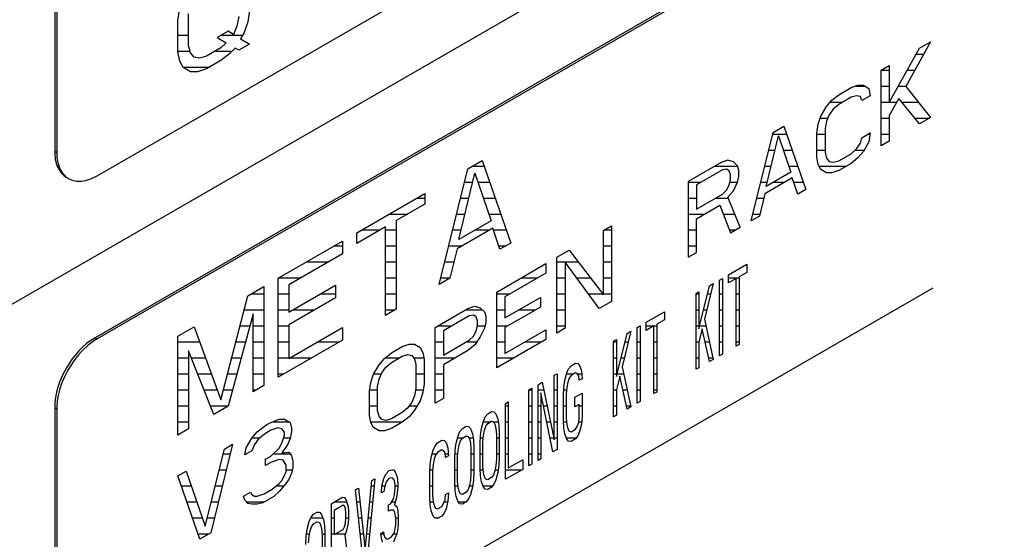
# Model space of a CAD drawing. Header units: millimetres. Extents: x 0 to 5600, y -1552 to 3960.
# Tile 181 of 199: x 4809 to 4843, y 2679 to 2697. Entities that reach past the tile are written whole.
import ezdxf

# ---------------------------------------------------------------- set-up
doc = ezdxf.new("R2010")
doc.units = ezdxf.units.MM
doc.header["$LTSCALE"] = 308
doc.layers.get('0').update_dxf_attribs({"linetype": 'CONTINUOUS'})

msp = doc.modelspace()

# ---------------------------------------------------------------- linework, layer by layer
at = {"color": 7, "linetype": 'Continuous'}
for p, q in [((4810.225, 2728.764), (4810.225, 2692.838)), ((4810.296, 2728.723), (4810.296, 2692.797)), ((4811.71, 2691.98), (4859.016, 2719.292)), ((4574.879, 2552.471), (4859.488, 2716.789)), ((4859.974, 2714.211), (4811.639, 2686.306)), ((4859.987, 2714.138), (4811.71, 2686.265)), ((4814.538, 2697.433), (4814.601, 2697.838)), ((4814.914, 2696.543), (4814.914, 2697.65)), ((4817.043, 2697.772), (4816.98, 2697.366)), ((4814.538, 2696.326), (4814.538, 2697.433)), ((4816.667, 2697.555), (4816.604, 2697.223)), ((4816.98, 2697.366), (4816.855, 2696.999)), ((4816.291, 2697.042), (4815.916, 2696.826)), ((4816.479, 2696.929), (4816.291, 2697.042)), ((4816.604, 2697.223), (4816.479, 2696.929)), ((4816.855, 2696.999), (4816.73, 2696.779)), ((4815.916, 2696.826), (4816.229, 2696.637)), ((4816.229, 2696.637), (4816.041, 2696.455)), ((4816.73, 2696.779), (4817.043, 2696.59)), ((4840.871, 2696.671), (4840.009, 2695.101)), ((4840.488, 2696.45), (4840.871, 2696.671)), ((4814.601, 2695.993), (4814.538, 2696.326)), ((4814.977, 2696.283), (4814.914, 2696.543)), ((4815.102, 2696.134), (4814.977, 2696.283)), ((4816.041, 2696.455), (4815.54, 2696.166)), ((4816.354, 2696.266), (4816.041, 2696.012)), ((4816.542, 2696.449), (4816.354, 2696.266)), ((4816.667, 2696.373), (4816.542, 2696.449)), ((4817.043, 2696.59), (4816.667, 2696.373)), ((4839.434, 2694.543), (4840.488, 2696.45)), ((4814.726, 2695.77), (4814.601, 2695.993)), ((4815.29, 2696.095), (4815.102, 2696.134)), ((4815.54, 2696.166), (4815.29, 2696.095)), ((4816.041, 2696.012), (4815.54, 2695.723)), ((4814.977, 2695.619), (4814.726, 2695.77)), ((4815.227, 2695.616), (4814.977, 2695.619)), ((4815.54, 2695.723), (4815.227, 2695.616)), ((4839.147, 2695.676), (4839.434, 2695.842)), ((4839.147, 2693.022), (4839.147, 2695.676)), ((4839.434, 2695.842), (4839.434, 2694.543)), ((4837.663, 2694.819), (4838.094, 2695.068)), ((4838.094, 2695.068), (4838.333, 2695.149)), ((4838.333, 2695.149), (4838.525, 2695.147)), ((4838.525, 2695.147), (4838.716, 2695.032)), ((4838.716, 2695.032), (4838.764, 2694.777)), ((4840.009, 2695.101), (4840.871, 2694.017)), ((4837.232, 2694.401), (4837.424, 2694.624)), ((4837.424, 2694.624), (4837.663, 2694.819)), ((4838.094, 2694.729), (4837.663, 2694.48)), ((4838.285, 2694.783), (4838.094, 2694.729)), ((4838.429, 2694.753), (4838.285, 2694.783)), ((4838.477, 2694.611), (4838.429, 2694.753)), ((4838.764, 2694.777), (4838.477, 2694.611)), ((4839.769, 2694.68), (4839.434, 2694.091)), ((4840.488, 2693.796), (4839.769, 2694.68)), ((4837.041, 2694.064), (4837.232, 2694.401)), ((4837.471, 2694.313), (4837.328, 2694.117)), ((4837.663, 2694.48), (4837.471, 2694.313)), ((4836.945, 2693.783), (4837.041, 2694.064)), ((4837.232, 2693.893), (4837.184, 2693.639)), ((4837.328, 2694.117), (4837.232, 2693.893)), ((4839.434, 2694.091), (4839.434, 2693.188)), ((4840.871, 2694.017), (4840.488, 2693.796)), ((4835.365, 2693.492), (4835.748, 2693.713)), ((4835.748, 2693.713), (4836.514, 2691.502)), ((4836.897, 2693.473), (4836.945, 2693.783)), ((4837.184, 2693.639), (4837.184, 2692.792)), ((4834.599, 2690.396), (4835.365, 2693.492)), ((4835.125, 2691.604), (4835.556, 2693.377)), ((4835.556, 2693.377), (4835.987, 2692.101)), ((4836.897, 2692.626), (4836.897, 2693.473)), ((4838.429, 2693.116), (4838.477, 2693.313)), ((4838.477, 2693.313), (4838.764, 2693.478)), ((4838.716, 2693.169), (4838.525, 2692.832)), ((4838.764, 2693.478), (4838.716, 2693.169)), ((4839.434, 2693.188), (4839.147, 2693.022)), ((4810.225, 2692.838), (4810.296, 2692.797)), ((4838.094, 2692.753), (4838.285, 2692.92)), ((4838.285, 2692.92), (4838.429, 2693.116)), ((4838.525, 2692.832), (4838.333, 2692.609)), ((4824.681, 2692.223), (4825.182, 2692.512)), ((4825.182, 2692.512), (4826.184, 2689.62)), ((4833.785, 2692.523), (4833.546, 2692.442)), ((4833.976, 2692.465), (4833.785, 2692.523)), ((4836.945, 2692.372), (4836.897, 2692.626)), ((4837.184, 2692.792), (4837.232, 2692.594)), ((4837.232, 2692.594), (4837.328, 2692.48)), ((4837.328, 2692.48), (4837.471, 2692.45)), ((4837.471, 2692.45), (4837.663, 2692.504)), ((4837.663, 2692.504), (4838.094, 2692.753)), ((4838.333, 2692.609), (4838.094, 2692.414)), ((4823.679, 2688.174), (4824.681, 2692.223)), ((4833.546, 2692.442), (4832.396, 2691.778)), ((4833.593, 2692.187), (4832.684, 2691.662)), ((4833.737, 2692.213), (4833.593, 2692.187)), ((4833.833, 2692.156), (4833.737, 2692.213)), ((4833.881, 2692.014), (4833.833, 2692.156)), ((4834.12, 2692.322), (4833.976, 2692.465)), ((4834.168, 2692.18), (4834.12, 2692.322)), ((4834.168, 2691.954), (4834.168, 2692.18)), ((4837.041, 2692.201), (4836.945, 2692.372)), ((4837.232, 2692.086), (4837.041, 2692.201)), ((4837.663, 2692.165), (4837.424, 2692.083)), ((4838.094, 2692.414), (4837.663, 2692.165)), ((4824.368, 2689.753), (4824.931, 2692.072)), ((4824.931, 2692.072), (4825.495, 2690.404)), ((4833.833, 2691.648), (4833.881, 2691.845)), ((4833.881, 2691.845), (4833.881, 2692.014)), ((4834.12, 2691.757), (4834.168, 2691.954)), ((4836.035, 2691.903), (4835.078, 2691.35)), ((4835.987, 2692.101), (4835.125, 2691.604)), ((4836.227, 2691.336), (4836.035, 2691.903)), ((4837.424, 2692.083), (4837.232, 2692.086)), ((4832.396, 2691.778), (4832.396, 2689.125)), ((4832.684, 2691.662), (4832.684, 2690.815)), ((4833.593, 2691.34), (4833.737, 2691.479)), ((4833.737, 2691.479), (4833.833, 2691.648)), ((4833.785, 2691.225), (4833.976, 2691.448)), ((4833.976, 2691.448), (4834.12, 2691.757)), ((4836.514, 2691.502), (4836.227, 2691.336)), ((4820.799, 2689.982), (4823.178, 2691.355)), ((4823.178, 2691.355), (4823.178, 2690.986)), ((4832.684, 2690.815), (4833.593, 2691.34)), ((4834.216, 2690.175), (4833.785, 2691.225)), ((4835.078, 2691.35), (4834.886, 2690.562)), ((4823.178, 2690.986), (4822.177, 2690.408)), ((4832.684, 2690.476), (4833.498, 2690.946)), ((4833.498, 2690.946), (4833.881, 2689.981)), ((4822.177, 2690.408), (4822.177, 2687.307)), ((4825.495, 2690.404), (4824.368, 2689.753)), ((4832.684, 2689.29), (4832.684, 2690.476)), ((4834.886, 2690.562), (4834.599, 2690.396)), ((4821.801, 2690.191), (4820.799, 2689.612)), ((4821.801, 2687.09), (4821.801, 2690.191)), ((4825.557, 2690.145), (4824.305, 2689.422)), ((4825.808, 2689.403), (4825.557, 2690.145)), ((4829.428, 2690.064), (4829.715, 2690.23)), ((4829.428, 2687.806), (4829.428, 2690.064)), ((4829.715, 2690.23), (4829.715, 2687.577)), ((4833.881, 2689.981), (4834.216, 2690.175)), ((4820.799, 2689.612), (4820.799, 2689.982)), ((4818.044, 2688.391), (4820.298, 2689.692)), ((4820.298, 2689.692), (4820.298, 2689.249)), ((4824.305, 2689.422), (4824.055, 2688.391)), ((4826.184, 2689.62), (4825.808, 2689.403)), ((4827.8, 2689.125), (4828.231, 2689.373)), ((4828.231, 2689.373), (4829.428, 2687.806)), ((4820.298, 2689.249), (4818.42, 2688.165)), ((4827.8, 2686.471), (4827.8, 2689.125)), ((4832.396, 2689.125), (4832.684, 2689.29)), ((4825.694, 2687.908), (4827.417, 2688.904)), ((4827.417, 2688.904), (4827.417, 2688.565)), ((4829.284, 2687.328), (4828.088, 2688.952)), ((4828.088, 2688.952), (4828.088, 2686.637)), ((4833.809, 2688.511), (4834.446, 2688.879)), ((4834.446, 2688.879), (4834.446, 2688.596)), ((4818.044, 2684.921), (4818.044, 2688.391)), ((4824.055, 2688.391), (4823.679, 2688.174)), ((4827.417, 2688.565), (4825.981, 2687.736)), ((4833.49, 2688.327), (4833.591, 2688.385)), ((4833.591, 2688.385), (4833.591, 2685.732)), ((4833.809, 2688.229), (4833.809, 2688.511)), ((4834.077, 2688.384), (4833.809, 2688.229)), ((4834.077, 2686.012), (4834.077, 2688.384)), ((4834.446, 2688.596), (4834.177, 2688.442)), ((4834.177, 2688.442), (4834.177, 2686.07)), ((4814.538, 2672.793), (4840.97, 2688.053)), ((4816.98, 2687.777), (4817.544, 2688.102)), ((4817.544, 2688.102), (4817.544, 2684.632)), ((4818.42, 2688.165), (4818.42, 2687.205)), ((4818.42, 2687.205), (4820.048, 2688.145)), ((4820.048, 2688.145), (4820.048, 2687.702)), ((4832.77, 2686.613), (4833.139, 2688.124)), ((4833.273, 2688.202), (4832.971, 2686.955)), ((4833.139, 2688.124), (4833.273, 2688.202)), ((4833.49, 2685.674), (4833.49, 2688.327)), ((4816.041, 2684.134), (4816.98, 2687.777)), ((4820.048, 2687.702), (4818.42, 2686.762)), ((4825.694, 2685.255), (4825.694, 2687.908)), ((4825.981, 2687.736), (4825.981, 2687.002)), ((4825.981, 2687.002), (4827.226, 2687.72)), ((4827.226, 2687.72), (4827.226, 2687.381)), ((4832.669, 2687.853), (4832.77, 2687.911)), ((4832.669, 2685.2), (4832.669, 2687.853)), ((4832.77, 2687.911), (4832.77, 2686.613)), ((4822.177, 2687.307), (4821.801, 2687.09)), ((4823.539, 2686.665), (4824.688, 2687.328)), ((4824.688, 2687.328), (4824.928, 2687.41)), ((4824.928, 2687.41), (4825.119, 2687.351)), ((4825.119, 2687.351), (4825.263, 2687.208)), ((4827.226, 2687.381), (4825.981, 2686.663)), ((4829.715, 2687.577), (4829.284, 2687.328)), ((4817.168, 2687.147), (4816.291, 2683.909)), ((4817.168, 2684.415), (4817.168, 2687.147)), ((4824.736, 2687.073), (4823.827, 2686.548)), ((4824.88, 2687.1), (4824.736, 2687.073)), ((4824.976, 2687.042), (4824.88, 2687.1)), ((4825.023, 2686.9), (4824.976, 2687.042)), ((4825.263, 2687.208), (4825.311, 2687.066)), ((4825.311, 2687.066), (4825.311, 2686.84)), ((4830.927, 2686.847), (4831.563, 2687.215)), ((4831.563, 2687.215), (4831.563, 2686.932)), ((4814.538, 2686.367), (4815.102, 2686.692)), ((4815.102, 2686.692), (4816.041, 2684.134)), ((4818.42, 2686.762), (4818.42, 2685.581)), ((4818.42, 2685.581), (4820.298, 2686.665)), ((4820.298, 2686.665), (4820.298, 2686.222)), ((4823.539, 2684.011), (4823.539, 2686.665)), ((4824.976, 2686.534), (4825.023, 2686.731)), ((4825.023, 2686.731), (4825.023, 2686.9)), ((4825.263, 2686.643), (4825.119, 2686.335)), ((4825.311, 2686.84), (4825.263, 2686.643)), ((4825.981, 2686.663), (4825.981, 2685.759)), ((4828.088, 2686.637), (4827.8, 2686.471)), ((4830.608, 2686.663), (4830.709, 2686.721)), ((4830.608, 2684.01), (4830.608, 2686.663)), ((4830.709, 2686.721), (4830.709, 2684.068)), ((4830.927, 2686.565), (4830.927, 2686.847)), ((4831.195, 2686.72), (4830.927, 2686.565)), ((4831.195, 2684.348), (4831.195, 2686.72)), ((4831.563, 2686.932), (4831.295, 2686.778)), ((4831.295, 2686.778), (4831.295, 2684.406)), ((4832.887, 2686.624), (4832.77, 2686.161)), ((4833.139, 2685.471), (4832.887, 2686.624)), ((4832.971, 2686.955), (4833.273, 2685.548)), ((4811.639, 2686.306), (4811.71, 2686.265)), ((4814.538, 2682.897), (4814.538, 2686.367)), ((4823.827, 2686.548), (4823.827, 2685.701)), ((4824.736, 2686.226), (4824.88, 2686.366)), ((4824.88, 2686.366), (4824.976, 2686.534)), ((4825.119, 2686.335), (4824.928, 2686.055)), ((4825.981, 2685.759), (4827.417, 2686.589)), ((4827.417, 2686.589), (4827.417, 2686.25)), ((4829.888, 2684.949), (4830.256, 2686.46)), ((4830.39, 2686.538), (4830.089, 2685.291)), ((4830.256, 2686.46), (4830.39, 2686.538)), ((4820.298, 2686.222), (4818.044, 2684.921)), ((4822.007, 2685.78), (4822.39, 2686.001)), ((4822.39, 2686.001), (4822.63, 2686.083)), ((4822.63, 2686.083), (4822.821, 2686.081)), ((4822.821, 2686.081), (4823.013, 2685.965)), ((4823.013, 2685.965), (4823.108, 2685.795)), ((4823.827, 2685.701), (4824.736, 2686.226)), ((4824.928, 2686.055), (4824.688, 2685.86)), ((4827.417, 2686.25), (4825.694, 2685.255)), ((4829.787, 2686.189), (4829.888, 2686.247)), ((4829.787, 2683.536), (4829.787, 2686.189)), ((4829.888, 2686.247), (4829.888, 2684.949)), ((4832.77, 2686.161), (4832.77, 2685.258)), ((4834.177, 2686.07), (4834.077, 2686.012)), ((4814.914, 2685.846), (4814.914, 2683.114)), ((4815.791, 2683.62), (4814.914, 2685.846)), ((4821.576, 2685.362), (4821.768, 2685.585)), ((4821.768, 2685.585), (4822.007, 2685.78)), ((4822.007, 2685.441), (4822.39, 2685.662)), ((4822.39, 2685.662), (4822.582, 2685.717)), ((4822.582, 2685.717), (4822.725, 2685.687)), ((4822.725, 2685.687), (4822.821, 2685.572)), ((4823.108, 2685.795), (4823.156, 2685.54)), ((4824.688, 2685.86), (4823.827, 2685.362)), ((4833.591, 2685.732), (4833.49, 2685.674)), ((4821.385, 2685.025), (4821.576, 2685.362)), ((4821.672, 2685.078), (4821.816, 2685.274)), ((4821.816, 2685.274), (4822.007, 2685.441)), ((4822.821, 2685.572), (4822.869, 2685.374)), ((4822.869, 2685.374), (4822.869, 2684.527)), ((4823.156, 2685.54), (4823.156, 2684.693)), ((4823.827, 2685.362), (4823.827, 2684.177)), ((4828.212, 2685.223), (4828.296, 2685.328)), ((4828.296, 2685.328), (4828.447, 2685.415)), ((4828.447, 2685.415), (4828.53, 2685.407)), ((4828.53, 2685.407), (4828.597, 2685.333)), ((4828.597, 2685.333), (4828.664, 2685.146)), ((4830.089, 2685.291), (4830.39, 2683.884)), ((4832.77, 2685.258), (4832.669, 2685.2)), ((4833.273, 2685.548), (4833.139, 2685.471)), ((4821.289, 2684.744), (4821.385, 2685.025)), ((4821.576, 2684.854), (4821.672, 2685.078)), ((4827.709, 2684.99), (4827.81, 2685.048)), ((4827.709, 2682.731), (4827.709, 2684.99)), ((4827.81, 2685.048), (4827.81, 2682.394)), ((4828.078, 2684.807), (4828.145, 2685.072)), ((4828.145, 2685.072), (4828.212, 2685.223)), ((4828.229, 2684.894), (4828.179, 2684.752)), ((4828.296, 2684.989), (4828.229, 2684.894)), ((4828.447, 2685.077), (4828.296, 2684.989)), ((4828.514, 2685.059), (4828.447, 2685.077)), ((4828.564, 2684.975), (4828.514, 2685.059)), ((4828.581, 2684.815), (4828.564, 2684.975)), ((4828.664, 2685.146), (4828.681, 2684.873)), ((4830.005, 2684.96), (4829.888, 2684.497)), ((4830.256, 2683.807), (4830.005, 2684.96)), ((4817.544, 2684.632), (4817.168, 2684.415)), ((4821.241, 2684.434), (4821.289, 2684.744)), ((4821.528, 2684.6), (4821.576, 2684.854)), ((4821.528, 2683.753), (4821.528, 2684.6)), ((4823.156, 2684.693), (4823.108, 2684.383)), ((4827.14, 2684.661), (4827.29, 2684.748)), ((4827.14, 2682.007), (4827.14, 2684.661)), ((4827.29, 2684.748), (4827.709, 2682.731)), ((4828.028, 2684.27), (4828.044, 2684.562)), ((4828.044, 2684.562), (4828.078, 2684.807)), ((4828.145, 2684.564), (4828.128, 2684.328)), ((4828.179, 2684.752), (4828.145, 2684.564)), ((4828.681, 2684.873), (4828.581, 2684.815)), ((4821.241, 2683.587), (4821.241, 2684.434)), ((4822.821, 2684.274), (4822.725, 2684.049)), ((4822.869, 2684.527), (4822.821, 2684.274)), ((4823.108, 2684.383), (4823.013, 2684.102)), ((4826.821, 2684.477), (4826.922, 2684.535)), ((4826.821, 2681.823), (4826.821, 2684.477)), ((4826.922, 2684.535), (4826.922, 2681.881)), ((4827.24, 2684.38), (4827.24, 2682.065)), ((4827.659, 2682.307), (4827.24, 2684.38)), ((4828.028, 2683.423), (4828.028, 2684.27)), ((4828.128, 2684.328), (4828.128, 2683.481)), ((4828.43, 2684.22), (4828.681, 2684.365)), ((4828.43, 2683.881), (4828.43, 2684.22)), ((4828.681, 2684.365), (4828.681, 2683.518)), ((4829.888, 2684.497), (4829.888, 2683.594)), ((4831.295, 2684.406), (4831.195, 2684.348)), ((4810.225, 2683.856), (4810.296, 2683.815)), ((4810.225, 2683.856), (4810.225, 2647.93)), ((4816.291, 2683.909), (4815.791, 2683.62)), ((4822.725, 2684.049), (4822.582, 2683.853)), ((4823.013, 2684.102), (4822.821, 2683.766)), ((4823.827, 2684.177), (4823.539, 2684.011)), ((4826, 2684.003), (4826.101, 2684.061)), ((4826, 2681.349), (4826, 2684.003)), ((4826.101, 2684.061), (4826.101, 2681.746)), ((4828.581, 2683.968), (4828.43, 2683.881)), ((4828.581, 2683.517), (4828.581, 2683.968)), ((4830.39, 2683.884), (4830.256, 2683.807)), ((4830.709, 2684.068), (4830.608, 2684.01)), ((4810.296, 2683.815), (4810.296, 2647.889)), ((4821.289, 2683.333), (4821.241, 2683.587)), ((4821.576, 2683.555), (4821.528, 2683.753)), ((4821.672, 2683.441), (4821.576, 2683.555)), ((4822.39, 2683.686), (4822.007, 2683.465)), ((4822.582, 2683.853), (4822.39, 2683.686)), ((4822.63, 2683.542), (4822.39, 2683.348)), ((4822.821, 2683.766), (4822.63, 2683.542)), ((4825.229, 2683.388), (4825.296, 2683.54)), ((4825.296, 2683.54), (4825.38, 2683.645)), ((4825.38, 2683.645), (4825.514, 2683.722)), ((4825.514, 2683.722), (4825.598, 2683.714)), ((4825.598, 2683.714), (4825.665, 2683.64)), ((4825.665, 2683.64), (4825.732, 2683.453)), ((4828.564, 2683.338), (4828.581, 2683.517)), ((4828.681, 2683.518), (4828.664, 2683.283)), ((4829.888, 2683.594), (4829.787, 2683.536)), ((4817.315, 2683.015), (4817.65, 2683.265)), ((4817.65, 2683.265), (4817.746, 2683.32)), ((4817.746, 2683.32), (4818.081, 2683.457)), ((4818.081, 2683.457), (4818.273, 2683.455)), ((4818.273, 2683.455), (4818.464, 2683.339)), ((4818.464, 2683.339), (4818.512, 2683.141)), ((4821.385, 2683.162), (4821.289, 2683.333)), ((4821.816, 2683.411), (4821.672, 2683.441)), ((4822.007, 2683.465), (4821.816, 2683.411)), ((4822.39, 2683.348), (4822.007, 2683.126)), ((4824.492, 2683.132), (4824.626, 2683.21)), ((4824.626, 2683.21), (4824.71, 2683.201)), ((4824.71, 2683.201), (4824.777, 2683.127)), ((4825.162, 2683.124), (4825.229, 2683.388)), ((4825.263, 2683.069), (4825.313, 2683.211)), ((4825.313, 2683.211), (4825.38, 2683.306)), ((4825.38, 2683.306), (4825.514, 2683.383)), ((4825.514, 2683.383), (4825.581, 2683.366)), ((4825.581, 2683.366), (4825.631, 2683.282)), ((4825.631, 2683.282), (4825.665, 2683.132)), ((4825.732, 2683.453), (4825.766, 2683.246)), ((4825.766, 2683.246), (4825.782, 2682.974)), ((4828.044, 2683.151), (4828.028, 2683.423)), ((4828.128, 2683.481), (4828.145, 2683.265)), ((4828.145, 2683.265), (4828.179, 2683.115)), ((4828.447, 2683.1), (4828.514, 2683.196)), ((4828.514, 2683.196), (4828.564, 2683.338)), ((4828.664, 2683.283), (4828.597, 2683.018)), ((4814.914, 2683.114), (4814.538, 2682.897)), ((4817.124, 2682.791), (4817.315, 2683.015)), ((4817.603, 2682.955), (4817.363, 2682.76)), ((4817.794, 2683.065), (4817.603, 2682.955)), ((4818.033, 2683.147), (4817.794, 2683.065)), ((4818.177, 2683.117), (4818.033, 2683.147)), ((4818.273, 2683.003), (4818.177, 2683.117)), ((4818.177, 2682.609), (4818.273, 2682.89)), ((4818.273, 2682.89), (4818.273, 2683.003)), ((4818.512, 2683.028), (4818.464, 2682.775)), ((4818.512, 2683.141), (4818.512, 2683.028)), ((4821.576, 2683.047), (4821.385, 2683.162)), ((4821.768, 2683.045), (4821.576, 2683.047)), ((4822.007, 2683.126), (4821.768, 2683.045)), ((4824.274, 2682.611), (4824.341, 2682.876)), ((4824.341, 2682.876), (4824.408, 2683.027)), ((4824.408, 2683.027), (4824.492, 2683.132)), ((4824.492, 2682.793), (4824.626, 2682.871)), ((4824.626, 2682.871), (4824.693, 2682.853)), ((4824.693, 2682.853), (4824.743, 2682.769)), ((4824.777, 2683.127), (4824.844, 2682.94)), ((4824.844, 2682.94), (4824.877, 2682.734)), ((4825.112, 2682.587), (4825.129, 2682.879)), ((4825.129, 2682.879), (4825.162, 2683.124)), ((4825.213, 2682.645), (4825.229, 2682.88)), ((4825.229, 2682.88), (4825.263, 2683.069)), ((4825.665, 2683.132), (4825.682, 2682.916)), ((4825.682, 2682.916), (4825.682, 2682.069)), ((4825.782, 2682.974), (4825.782, 2682.127)), ((4828.078, 2682.944), (4828.044, 2683.151)), ((4828.145, 2682.757), (4828.078, 2682.944)), ((4828.179, 2683.115), (4828.229, 2683.031)), ((4828.229, 2683.031), (4828.296, 2683.013)), ((4828.296, 2683.013), (4828.447, 2683.1)), ((4828.53, 2682.867), (4828.447, 2682.762)), ((4828.597, 2683.018), (4828.53, 2682.867)), ((4816.453, 2682.574), (4815.687, 2679.478)), ((4816.166, 2682.408), (4816.453, 2682.574)), ((4816.932, 2682.455), (4817.124, 2682.791)), ((4817.22, 2682.564), (4817.124, 2682.34)), ((4817.363, 2682.76), (4817.22, 2682.564)), ((4818.081, 2682.441), (4818.177, 2682.609)), ((4818.369, 2682.55), (4818.177, 2682.27)), ((4818.464, 2682.775), (4818.369, 2682.55)), ((4823.47, 2682.373), (4823.537, 2682.524)), ((4823.537, 2682.524), (4823.621, 2682.629)), ((4823.621, 2682.629), (4823.771, 2682.716)), ((4823.771, 2682.716), (4823.855, 2682.708)), ((4823.855, 2682.708), (4823.922, 2682.634)), ((4823.922, 2682.634), (4823.989, 2682.447)), ((4824.241, 2682.366), (4824.274, 2682.611)), ((4824.341, 2682.368), (4824.375, 2682.556)), ((4824.375, 2682.556), (4824.425, 2682.698)), ((4824.425, 2682.698), (4824.492, 2682.793)), ((4824.743, 2682.769), (4824.777, 2682.619)), ((4824.777, 2682.619), (4824.794, 2682.403)), ((4824.877, 2682.734), (4824.894, 2682.461)), ((4825.112, 2681.74), (4825.112, 2682.587)), ((4825.213, 2681.798), (4825.213, 2682.645)), ((4828.212, 2682.683), (4828.145, 2682.757)), ((4828.296, 2682.675), (4828.212, 2682.683)), ((4828.447, 2682.762), (4828.296, 2682.675)), ((4815.496, 2679.706), (4816.166, 2682.408)), ((4816.884, 2682.201), (4816.932, 2682.455)), ((4817.124, 2682.34), (4816.884, 2682.201)), ((4817.603, 2682.051), (4817.794, 2682.162)), ((4817.794, 2682.162), (4818.081, 2682.441)), ((4818.177, 2682.27), (4818.416, 2682.295)), ((4818.416, 2682.295), (4818.512, 2682.181)), ((4818.512, 2682.181), (4818.56, 2681.983)), ((4823.403, 2682.108), (4823.47, 2682.373)), ((4823.554, 2682.195), (4823.503, 2682.053)), ((4823.621, 2682.29), (4823.554, 2682.195)), ((4823.771, 2682.377), (4823.621, 2682.29)), ((4823.838, 2682.36), (4823.771, 2682.377)), ((4823.889, 2682.276), (4823.838, 2682.36)), ((4823.906, 2682.116), (4823.889, 2682.276)), ((4824.006, 2682.174), (4823.906, 2682.116)), ((4823.989, 2682.447), (4824.006, 2682.174)), ((4824.224, 2682.074), (4824.241, 2682.366)), ((4824.324, 2682.132), (4824.341, 2682.368)), ((4824.324, 2681.285), (4824.324, 2682.132)), ((4824.794, 2682.403), (4824.794, 2681.556)), ((4824.894, 2682.461), (4824.894, 2681.614)), ((4827.81, 2682.394), (4827.659, 2682.307)), ((4817.603, 2681.826), (4817.603, 2682.051)), ((4817.794, 2681.936), (4817.603, 2681.826)), ((4818.081, 2682.045), (4817.794, 2681.936)), ((4818.225, 2682.015), (4818.081, 2682.045)), ((4818.321, 2681.845), (4818.225, 2682.015)), ((4818.321, 2681.619), (4818.321, 2681.845)), ((4818.56, 2681.983), (4818.56, 2681.757)), ((4823.353, 2681.571), (4823.369, 2681.863)), ((4823.369, 2681.863), (4823.403, 2682.108)), ((4823.47, 2681.864), (4823.453, 2681.629)), ((4823.503, 2682.053), (4823.47, 2681.864)), ((4824.224, 2681.227), (4824.224, 2682.074)), ((4825.229, 2681.582), (4825.213, 2681.798)), ((4825.665, 2681.833), (4825.631, 2681.644)), ((4825.682, 2682.069), (4825.665, 2681.833)), ((4825.766, 2681.835), (4825.732, 2681.59)), ((4825.782, 2682.127), (4825.766, 2681.835)), ((4826.101, 2681.746), (4826.603, 2682.036)), ((4826.603, 2682.036), (4826.603, 2681.697)), ((4826.922, 2681.881), (4826.821, 2681.823)), ((4827.24, 2682.065), (4827.14, 2682.007)), ((4814.538, 2681.468), (4814.826, 2681.634)), ((4815.304, 2679.257), (4814.538, 2681.468)), ((4814.826, 2681.634), (4815.496, 2679.706)), ((4818.177, 2681.31), (4818.273, 2681.479)), ((4818.273, 2681.479), (4818.321, 2681.619)), ((4818.512, 2681.56), (4818.416, 2681.336)), ((4818.56, 2681.757), (4818.512, 2681.56)), ((4821.744, 2681.376), (4821.811, 2681.528)), ((4821.811, 2681.528), (4821.928, 2681.652)), ((4821.928, 2681.652), (4821.962, 2681.671)), ((4821.962, 2681.671), (4822.079, 2681.683)), ((4822.079, 2681.683), (4822.146, 2681.608)), ((4822.146, 2681.608), (4822.213, 2681.421)), ((4823.353, 2680.724), (4823.353, 2681.571)), ((4823.453, 2681.629), (4823.453, 2680.782)), ((4824.794, 2681.556), (4824.777, 2681.32)), ((4824.894, 2681.614), (4824.877, 2681.322)), ((4825.129, 2681.467), (4825.112, 2681.74)), ((4825.162, 2681.261), (4825.129, 2681.467)), ((4825.263, 2681.432), (4825.229, 2681.582)), ((4825.581, 2681.503), (4825.514, 2681.407)), ((4825.631, 2681.644), (4825.581, 2681.503)), ((4825.732, 2681.59), (4825.665, 2681.325)), ((4826.603, 2681.697), (4826, 2681.349)), ((4817.842, 2681.004), (4818.081, 2681.199)), ((4818.081, 2681.199), (4818.177, 2681.31)), ((4818.273, 2681.14), (4818.081, 2680.916)), ((4818.416, 2681.336), (4818.273, 2681.14)), ((4821.09, 2678.853), (4821.325, 2681.304)), ((4821.425, 2681.362), (4821.157, 2678.553)), ((4821.325, 2681.304), (4821.425, 2681.362)), ((4821.66, 2680.876), (4821.677, 2681.112)), ((4821.677, 2681.112), (4821.744, 2681.376)), ((4821.777, 2681.113), (4821.744, 2680.924)), ((4821.828, 2681.255), (4821.777, 2681.113)), ((4821.911, 2681.36), (4821.828, 2681.255)), ((4821.978, 2681.399), (4821.911, 2681.36)), ((4822.062, 2681.391), (4821.978, 2681.399)), ((4822.113, 2681.307), (4822.062, 2681.391)), ((4822.146, 2681.157), (4822.113, 2681.307)), ((4822.146, 2681.044), (4822.146, 2681.157)), ((4822.213, 2681.421), (4822.23, 2681.205)), ((4822.23, 2681.205), (4822.23, 2681.092)), ((4824.241, 2680.954), (4824.224, 2681.227)), ((4824.341, 2681.069), (4824.324, 2681.285)), ((4824.743, 2681.132), (4824.693, 2680.99)), ((4824.777, 2681.32), (4824.743, 2681.132)), ((4824.877, 2681.322), (4824.844, 2681.077)), ((4825.229, 2681.074), (4825.162, 2681.261)), ((4825.313, 2681.348), (4825.263, 2681.432)), ((4825.38, 2681.33), (4825.313, 2681.348)), ((4825.514, 2681.407), (4825.38, 2681.33)), ((4825.598, 2681.173), (4825.514, 2681.069)), ((4825.665, 2681.325), (4825.598, 2681.173)), ((4816.836, 2680.762), (4817.076, 2680.9)), ((4816.884, 2680.62), (4816.836, 2680.762)), ((4817.076, 2680.9), (4817.124, 2680.815)), ((4817.124, 2680.815), (4817.22, 2680.757)), ((4817.22, 2680.757), (4817.315, 2680.756)), ((4817.315, 2680.756), (4817.555, 2680.838)), ((4817.555, 2680.838), (4817.842, 2681.004)), ((4818.081, 2680.916), (4817.89, 2680.749)), ((4820.755, 2680.975), (4820.856, 2681.033)), ((4821.023, 2678.476), (4820.755, 2680.975)), ((4820.856, 2681.033), (4821.09, 2678.853)), ((4821.744, 2680.924), (4821.66, 2680.876)), ((4822.079, 2680.666), (4822.113, 2680.799)), ((4822.113, 2680.799), (4822.146, 2681.044)), ((4822.213, 2680.857), (4822.18, 2680.668)), ((4822.23, 2681.092), (4822.213, 2680.857)), ((4823.453, 2680.782), (4823.47, 2680.566)), ((4823.889, 2680.638), (4823.906, 2680.817)), ((4823.906, 2680.817), (4824.006, 2680.875)), ((4824.006, 2680.875), (4823.989, 2680.583)), ((4824.274, 2680.748), (4824.241, 2680.954)), ((4824.375, 2680.919), (4824.341, 2681.069)), ((4824.425, 2680.835), (4824.375, 2680.919)), ((4824.492, 2680.817), (4824.425, 2680.835)), ((4824.626, 2680.895), (4824.492, 2680.817)), ((4824.693, 2680.99), (4824.626, 2680.895)), ((4824.777, 2680.812), (4824.71, 2680.661)), ((4824.844, 2681.077), (4824.777, 2680.812)), ((4825.296, 2680.999), (4825.229, 2681.074)), ((4825.38, 2680.991), (4825.296, 2680.999)), ((4825.514, 2681.069), (4825.38, 2680.991)), ((4816.98, 2680.506), (4816.884, 2680.62)), ((4817.124, 2680.476), (4816.98, 2680.506)), ((4817.315, 2680.474), (4817.124, 2680.476)), ((4817.507, 2680.528), (4817.315, 2680.474)), ((4817.89, 2680.749), (4817.507, 2680.528)), ((4820.303, 2680.713), (4819.901, 2680.481)), ((4819.901, 2680.481), (4819.901, 2677.828)), ((4820.32, 2680.441), (4820.001, 2680.257)), ((4820.387, 2680.705), (4820.303, 2680.713)), ((4820.37, 2680.413), (4820.32, 2680.441)), ((4820.403, 2680.32), (4820.37, 2680.413)), ((4820.454, 2680.575), (4820.387, 2680.705)), ((4820.504, 2680.378), (4820.454, 2680.575)), ((4821.911, 2680.457), (4821.978, 2680.495)), ((4821.911, 2680.231), (4821.911, 2680.457)), ((4821.978, 2680.495), (4822.079, 2680.666)), ((4822.18, 2680.668), (4822.113, 2680.46)), ((4822.113, 2680.46), (4822.196, 2680.395)), ((4823.369, 2680.451), (4823.353, 2680.724)), ((4823.403, 2680.245), (4823.369, 2680.451)), ((4823.47, 2680.566), (4823.503, 2680.416)), ((4823.503, 2680.416), (4823.554, 2680.332)), ((4823.771, 2680.401), (4823.838, 2680.496)), ((4823.838, 2680.496), (4823.889, 2680.638)), ((4823.989, 2680.583), (4823.922, 2680.319)), ((4824.341, 2680.561), (4824.274, 2680.748)), ((4824.408, 2680.487), (4824.341, 2680.561)), ((4824.492, 2680.478), (4824.408, 2680.487)), ((4824.626, 2680.556), (4824.492, 2680.478)), ((4824.71, 2680.661), (4824.626, 2680.556)), ((4819.197, 2680.018), (4819.281, 2680.123)), ((4819.281, 2680.123), (4819.415, 2680.201)), ((4819.415, 2680.201), (4819.498, 2680.193)), ((4819.498, 2680.193), (4819.565, 2680.118)), ((4819.565, 2680.118), (4819.633, 2679.931)), ((4820.001, 2680.257), (4820.001, 2679.41)), ((4820.42, 2680.16), (4820.403, 2680.32)), ((4820.42, 2679.991), (4820.42, 2680.16)), ((4820.521, 2680.218), (4820.504, 2680.378)), ((4820.521, 2679.992), (4820.521, 2680.218)), ((4821.978, 2680.269), (4821.911, 2680.231)), ((4822.079, 2680.271), (4821.978, 2680.269)), ((4822.129, 2680.187), (4822.079, 2680.271)), ((4822.163, 2679.981), (4822.129, 2680.187)), ((4822.196, 2680.395), (4822.23, 2680.245)), ((4822.23, 2680.245), (4822.247, 2680.029)), ((4823.47, 2680.058), (4823.403, 2680.245)), ((4823.554, 2680.332), (4823.621, 2680.314)), ((4823.621, 2680.314), (4823.771, 2680.401)), ((4823.855, 2680.167), (4823.771, 2680.062)), ((4823.922, 2680.319), (4823.855, 2680.167)), ((4819.063, 2679.602), (4819.13, 2679.867)), ((4819.13, 2679.867), (4819.197, 2680.018)), ((4819.214, 2679.689), (4819.281, 2679.785)), ((4819.281, 2679.785), (4819.415, 2679.862)), ((4819.415, 2679.862), (4819.482, 2679.844)), ((4819.482, 2679.844), (4819.532, 2679.76)), ((4819.532, 2679.76), (4819.565, 2679.61)), ((4819.633, 2679.931), (4819.666, 2679.725)), ((4819.666, 2679.725), (4819.683, 2679.452)), ((4820.37, 2679.679), (4820.403, 2679.812)), ((4820.403, 2679.812), (4820.42, 2679.991)), ((4820.454, 2679.558), (4820.504, 2679.813)), ((4820.504, 2679.813), (4820.521, 2679.992)), ((4822.146, 2679.632), (4822.163, 2679.755)), ((4822.163, 2679.755), (4822.163, 2679.981)), ((4822.247, 2679.803), (4822.23, 2679.624)), ((4822.247, 2680.029), (4822.247, 2679.803)), ((4823.537, 2679.983), (4823.47, 2680.058)), ((4823.621, 2679.975), (4823.537, 2679.983)), ((4823.771, 2680.062), (4823.621, 2679.975)), ((4815.687, 2679.478), (4815.304, 2679.257)), ((4819.029, 2679.357), (4819.063, 2679.602)), ((4819.13, 2679.359), (4819.163, 2679.547)), ((4819.163, 2679.547), (4819.214, 2679.689)), ((4819.565, 2679.61), (4819.582, 2679.394)), ((4819.582, 2679.394), (4819.582, 2678.547)), ((4819.683, 2679.452), (4819.683, 2678.605)), ((4820.001, 2679.41), (4820.32, 2679.594)), ((4820.32, 2679.594), (4820.37, 2679.679)), ((4820.387, 2679.407), (4820.454, 2679.558)), ((4820.537, 2678.195), (4820.387, 2679.407)), ((4821.643, 2679.455), (4821.727, 2679.503)), ((4821.66, 2679.295), (4821.643, 2679.455)), ((4821.727, 2679.503), (4821.744, 2679.4)), ((4821.744, 2679.4), (4821.777, 2679.306)), ((4821.995, 2679.319), (4822.079, 2679.424)), ((4822.079, 2679.424), (4822.113, 2679.5)), ((4822.113, 2679.5), (4822.146, 2679.632)), ((4822.196, 2679.435), (4822.146, 2679.293)), ((4822.23, 2679.624), (4822.196, 2679.435)), ((4819.013, 2679.065), (4819.029, 2679.357)), ((4819.113, 2679.123), (4819.13, 2679.359)), ((4821.694, 2679.145), (4821.66, 2679.295)), ((4821.777, 2679.306), (4821.811, 2679.269)), ((4821.811, 2679.269), (4821.895, 2679.261)), ((4821.895, 2679.261), (4821.995, 2679.319)), ((4822.146, 2679.293), (4822.079, 2679.142))]:
    msp.add_line(p, q, dxfattribs=at)
at = {"color": 2, "linetype": 'Continuous'}
for p, q in [((4814.538, 2696.907), (4814.914, 2696.907)), ((4816.058, 2696.907), (4816.803, 2696.907)), ((4814.538, 2696.347), (4814.961, 2696.347)), ((4815.855, 2696.347), (4816.437, 2696.347)), ((4840.372, 2696.24), (4840.634, 2696.24)), ((4814.716, 2695.787), (4815.652, 2695.787)), ((4839.154, 2695.68), (4839.434, 2695.68)), ((4840.062, 2695.68), (4840.327, 2695.68)), ((4838.247, 2695.12), (4838.57, 2695.12)), ((4839.147, 2695.12), (4839.434, 2695.12)), ((4839.753, 2695.12), (4840.019, 2695.12)), ((4837.368, 2694.56), (4837.801, 2694.56)), ((4839.147, 2694.56), (4839.434, 2694.56)), ((4839.444, 2694.56), (4839.701, 2694.56)), ((4839.867, 2694.56), (4840.439, 2694.56)), ((4837.019, 2694), (4837.278, 2694)), ((4839.147, 2694), (4839.434, 2694)), ((4840.322, 2694), (4840.841, 2694)), ((4835.352, 2693.44), (4835.843, 2693.44)), ((4836.897, 2693.44), (4837.184, 2693.44)), ((4838.697, 2693.44), (4838.758, 2693.44)), ((4839.147, 2693.44), (4839.434, 2693.44)), ((4835.213, 2692.88), (4835.436, 2692.88)), ((4835.724, 2692.88), (4836.037, 2692.88)), ((4836.897, 2692.88), (4837.184, 2692.88)), ((4838.239, 2692.88), (4838.552, 2692.88)), ((4824.849, 2692.32), (4825.248, 2692.32)), ((4833.334, 2692.32), (4834.121, 2692.32)), ((4835.075, 2692.32), (4835.299, 2692.32)), ((4835.913, 2692.32), (4836.231, 2692.32)), ((4836.974, 2692.32), (4837.931, 2692.32)), ((4824.566, 2691.76), (4824.855, 2691.76)), ((4825.037, 2691.76), (4825.442, 2691.76)), ((4832.396, 2691.76), (4832.853, 2691.76)), ((4833.86, 2691.76), (4834.121, 2691.76)), ((4834.936, 2691.76), (4835.163, 2691.76)), ((4835.396, 2691.76), (4835.787, 2691.76)), ((4836.083, 2691.76), (4836.425, 2691.76)), ((4822.909, 2691.2), (4823.178, 2691.2)), ((4824.428, 2691.2), (4824.719, 2691.2)), ((4825.226, 2691.2), (4825.636, 2691.2)), ((4832.396, 2691.2), (4832.684, 2691.2)), ((4833.35, 2691.2), (4833.795, 2691.2)), ((4834.798, 2691.2), (4835.041, 2691.2)), ((4821.939, 2690.64), (4822.579, 2690.64)), ((4824.289, 2690.64), (4824.583, 2690.64)), ((4825.415, 2690.64), (4825.83, 2690.64)), ((4832.396, 2690.64), (4832.967, 2690.64)), ((4833.619, 2690.64), (4834.025, 2690.64)), ((4834.659, 2690.64), (4834.905, 2690.64)), ((4820.969, 2690.08), (4821.609, 2690.08)), ((4821.801, 2690.08), (4822.177, 2690.08)), ((4824.151, 2690.08), (4824.447, 2690.08)), ((4824.934, 2690.08), (4825.445, 2690.08)), ((4825.579, 2690.08), (4826.024, 2690.08)), ((4829.455, 2690.08), (4829.715, 2690.08)), ((4832.396, 2690.08), (4832.684, 2690.08)), ((4833.842, 2690.08), (4834.051, 2690.08)), ((4819.999, 2689.52), (4820.298, 2689.52)), ((4821.801, 2689.52), (4822.177, 2689.52)), ((4824.012, 2689.52), (4824.475, 2689.52)), ((4825.769, 2689.52), (4826.01, 2689.52)), ((4829.428, 2689.52), (4829.715, 2689.52)), ((4832.396, 2689.52), (4832.684, 2689.52)), ((4819.029, 2688.96), (4819.797, 2688.96)), ((4821.801, 2688.96), (4822.177, 2688.96)), ((4823.874, 2688.96), (4824.193, 2688.96)), ((4827.8, 2688.96), (4828.547, 2688.96)), ((4829.428, 2688.96), (4829.715, 2688.96)), ((4818.059, 2688.4), (4818.827, 2688.4)), ((4821.801, 2688.4), (4822.177, 2688.4)), ((4823.735, 2688.4), (4824.057, 2688.4)), ((4826.545, 2688.4), (4827.132, 2688.4)), ((4827.8, 2688.4), (4828.088, 2688.4)), ((4828.494, 2688.4), (4828.975, 2688.4)), ((4829.428, 2688.4), (4829.715, 2688.4)), ((4833.809, 2688.4), (4834.177, 2688.4)), ((4817.089, 2687.84), (4817.544, 2687.84)), ((4818.044, 2687.84), (4818.42, 2687.84)), ((4819.519, 2687.84), (4820.048, 2687.84)), ((4821.801, 2687.84), (4822.177, 2687.84)), ((4825.694, 2687.84), (4826.162, 2687.84)), ((4827.8, 2687.84), (4828.088, 2687.84)), ((4828.907, 2687.84), (4829.402, 2687.84)), ((4829.428, 2687.84), (4829.715, 2687.84)), ((4832.669, 2687.84), (4832.77, 2687.84)), ((4833.069, 2687.84), (4833.185, 2687.84)), ((4833.49, 2687.84), (4833.591, 2687.84)), ((4834.077, 2687.84), (4834.177, 2687.84)), ((4816.852, 2687.28), (4817.544, 2687.28)), ((4818.044, 2687.28), (4818.42, 2687.28)), ((4818.549, 2687.28), (4819.317, 2687.28)), ((4821.801, 2687.28), (4822.13, 2687.28)), ((4824.605, 2687.28), (4825.191, 2687.28)), ((4825.694, 2687.28), (4825.981, 2687.28)), ((4826.463, 2687.28), (4827.05, 2687.28)), ((4827.8, 2687.28), (4828.088, 2687.28)), ((4832.669, 2687.28), (4832.77, 2687.28)), ((4832.933, 2687.28), (4833.05, 2687.28)), ((4833.49, 2687.28), (4833.591, 2687.28)), ((4834.077, 2687.28), (4834.177, 2687.28)), ((4816.708, 2686.72), (4817.052, 2686.72)), ((4817.168, 2686.72), (4817.544, 2686.72)), ((4818.044, 2686.72), (4818.42, 2686.72)), ((4823.635, 2686.72), (4824.124, 2686.72)), ((4825.021, 2686.72), (4825.281, 2686.72)), ((4825.694, 2686.72), (4826.08, 2686.72)), ((4827.8, 2686.72), (4828.088, 2686.72)), ((4830.706, 2686.72), (4830.709, 2686.72)), ((4830.927, 2686.72), (4831.295, 2686.72)), ((4832.669, 2686.72), (4832.77, 2686.72)), ((4832.796, 2686.72), (4833.021, 2686.72)), ((4833.49, 2686.72), (4833.591, 2686.72)), ((4834.077, 2686.72), (4834.177, 2686.72)), ((4814.538, 2686.16), (4815.297, 2686.16)), ((4816.563, 2686.16), (4816.901, 2686.16)), ((4817.168, 2686.16), (4817.544, 2686.16)), ((4818.044, 2686.16), (4818.42, 2686.16)), ((4819.423, 2686.16), (4820.19, 2686.16)), ((4823.539, 2686.16), (4823.827, 2686.16)), ((4824.621, 2686.16), (4825, 2686.16)), ((4825.694, 2686.16), (4825.981, 2686.16)), ((4826.674, 2686.16), (4827.261, 2686.16)), ((4829.787, 2686.16), (4829.888, 2686.16)), ((4830.183, 2686.16), (4830.299, 2686.16)), ((4830.608, 2686.16), (4830.709, 2686.16)), ((4831.195, 2686.16), (4831.295, 2686.16)), ((4832.669, 2686.16), (4832.77, 2686.16)), ((4832.988, 2686.16), (4833.141, 2686.16)), ((4833.49, 2686.16), (4833.591, 2686.16)), ((4834.077, 2686.16), (4834.177, 2686.16)), ((4814.538, 2685.6), (4814.914, 2685.6)), ((4815.011, 2685.6), (4815.503, 2685.6)), ((4816.419, 2685.6), (4816.749, 2685.6)), ((4817.168, 2685.6), (4817.544, 2685.6)), ((4818.044, 2685.6), (4818.42, 2685.6)), ((4818.453, 2685.6), (4819.22, 2685.6)), ((4821.786, 2685.6), (4822.282, 2685.6)), ((4822.798, 2685.6), (4823.145, 2685.6)), ((4823.539, 2685.6), (4824.238, 2685.6)), ((4825.694, 2685.6), (4826.291, 2685.6)), ((4829.787, 2685.6), (4829.888, 2685.6)), ((4830.047, 2685.6), (4830.164, 2685.6)), ((4830.608, 2685.6), (4830.709, 2685.6)), ((4831.195, 2685.6), (4831.295, 2685.6)), ((4832.669, 2685.6), (4832.77, 2685.6)), ((4833.11, 2685.6), (4833.261, 2685.6)), ((4814.538, 2685.04), (4814.914, 2685.04)), ((4815.231, 2685.04), (4815.708, 2685.04)), ((4816.275, 2685.04), (4816.598, 2685.04)), ((4817.168, 2685.04), (4817.544, 2685.04)), ((4818.044, 2685.04), (4818.25, 2685.04)), ((4821.393, 2685.04), (4821.656, 2685.04)), ((4822.869, 2685.04), (4823.156, 2685.04)), ((4823.539, 2685.04), (4823.827, 2685.04)), ((4827.796, 2685.04), (4827.81, 2685.04)), ((4828.137, 2685.04), (4828.383, 2685.04)), ((4828.525, 2685.04), (4828.671, 2685.04)), ((4829.787, 2685.04), (4829.888, 2685.04)), ((4829.91, 2685.04), (4830.143, 2685.04)), ((4830.608, 2685.04), (4830.709, 2685.04)), ((4831.195, 2685.04), (4831.295, 2685.04)), ((4814.538, 2684.48), (4814.914, 2684.48)), ((4815.452, 2684.48), (4815.914, 2684.48)), ((4816.13, 2684.48), (4816.446, 2684.48)), ((4817.168, 2684.48), (4817.28, 2684.48)), ((4821.248, 2684.48), (4821.528, 2684.48)), ((4822.86, 2684.48), (4823.123, 2684.48)), ((4823.539, 2684.48), (4823.827, 2684.48)), ((4826.826, 2684.48), (4826.922, 2684.48)), ((4827.14, 2684.48), (4827.346, 2684.48)), ((4827.709, 2684.48), (4827.81, 2684.48)), ((4828.04, 2684.48), (4828.139, 2684.48)), ((4829.787, 2684.48), (4829.888, 2684.48)), ((4830.11, 2684.48), (4830.263, 2684.48)), ((4830.608, 2684.48), (4830.709, 2684.48)), ((4831.195, 2684.48), (4831.295, 2684.48)), ((4814.538, 2683.92), (4814.914, 2683.92)), ((4815.672, 2683.92), (4816.294, 2683.92)), ((4821.241, 2683.92), (4821.528, 2683.92)), ((4822.63, 2683.92), (4822.909, 2683.92)), ((4826, 2683.92), (4826.101, 2683.92)), ((4826.821, 2683.92), (4826.922, 2683.92)), ((4827.14, 2683.92), (4827.24, 2683.92)), ((4827.333, 2683.92), (4827.462, 2683.92)), ((4827.709, 2683.92), (4827.81, 2683.92)), ((4828.028, 2683.92), (4828.128, 2683.92)), ((4828.43, 2683.92), (4828.497, 2683.92)), ((4828.581, 2683.92), (4828.681, 2683.92)), ((4829.787, 2683.92), (4829.888, 2683.92)), ((4830.232, 2683.92), (4830.383, 2683.92)), ((4814.538, 2683.36), (4814.914, 2683.36)), ((4817.844, 2683.36), (4818.43, 2683.36)), ((4821.284, 2683.36), (4822.405, 2683.36)), ((4825.222, 2683.36), (4825.473, 2683.36)), ((4825.585, 2683.36), (4825.747, 2683.36)), ((4826, 2683.36), (4826.101, 2683.36)), ((4826.821, 2683.36), (4826.922, 2683.36)), ((4827.14, 2683.36), (4827.24, 2683.36)), ((4827.446, 2683.36), (4827.579, 2683.36)), ((4827.709, 2683.36), (4827.81, 2683.36)), ((4828.032, 2683.36), (4828.138, 2683.36)), ((4828.566, 2683.36), (4828.67, 2683.36)), ((4817.131, 2682.8), (4817.412, 2682.8)), ((4818.242, 2682.8), (4818.469, 2682.8)), ((4824.322, 2682.8), (4824.503, 2682.8)), ((4824.725, 2682.8), (4824.867, 2682.8)), ((4825.124, 2682.8), (4825.224, 2682.8)), ((4825.682, 2682.8), (4825.782, 2682.8)), ((4826, 2682.8), (4826.101, 2682.8)), ((4826.821, 2682.8), (4826.922, 2682.8)), ((4827.14, 2682.8), (4827.24, 2682.8)), ((4827.559, 2682.8), (4827.695, 2682.8)), ((4827.709, 2682.8), (4827.81, 2682.8)), ((4828.13, 2682.8), (4828.477, 2682.8)), ((4816.125, 2682.24), (4816.371, 2682.24)), ((4816.892, 2682.24), (4816.951, 2682.24)), ((4817.874, 2682.24), (4818.463, 2682.24)), ((4823.436, 2682.24), (4823.585, 2682.24)), ((4823.893, 2682.24), (4824.002, 2682.24)), ((4824.233, 2682.24), (4824.332, 2682.24)), ((4824.794, 2682.24), (4824.894, 2682.24)), ((4825.112, 2682.24), (4825.213, 2682.24)), ((4825.682, 2682.24), (4825.782, 2682.24)), ((4826, 2682.24), (4826.101, 2682.24)), ((4826.821, 2682.24), (4826.922, 2682.24)), ((4827.14, 2682.24), (4827.24, 2682.24)), ((4815.986, 2681.68), (4816.232, 2681.68)), ((4818.321, 2681.68), (4818.541, 2681.68)), ((4822.05, 2681.68), (4822.081, 2681.68)), ((4823.359, 2681.68), (4823.457, 2681.68)), ((4824.224, 2681.68), (4824.324, 2681.68)), ((4824.794, 2681.68), (4824.894, 2681.68)), ((4825.116, 2681.68), (4825.222, 2681.68)), ((4825.638, 2681.68), (4825.744, 2681.68)), ((4826, 2681.68), (4826.573, 2681.68)), ((4814.659, 2681.12), (4815.004, 2681.12)), ((4815.847, 2681.12), (4816.094, 2681.12)), ((4817.984, 2681.12), (4818.256, 2681.12)), ((4821.307, 2681.12), (4821.402, 2681.12)), ((4821.679, 2681.12), (4821.78, 2681.12)), ((4822.146, 2681.12), (4822.23, 2681.12)), ((4823.353, 2681.12), (4823.453, 2681.12)), ((4824.23, 2681.12), (4824.337, 2681.12)), ((4824.739, 2681.12), (4824.85, 2681.12)), ((4825.213, 2681.12), (4825.555, 2681.12)), ((4814.853, 2680.56), (4815.199, 2680.56)), ((4815.708, 2680.56), (4815.955, 2680.56)), ((4816.935, 2680.56), (4817.562, 2680.56)), ((4820.037, 2680.56), (4820.457, 2680.56)), ((4820.8, 2680.56), (4820.907, 2680.56)), ((4821.254, 2680.56), (4821.349, 2680.56)), ((4822.016, 2680.56), (4822.145, 2680.56)), ((4823.363, 2680.56), (4823.471, 2680.56)), ((4823.861, 2680.56), (4823.983, 2680.56)), ((4824.342, 2680.56), (4824.629, 2680.56)), ((4815.047, 2680), (4815.394, 2680)), ((4815.569, 2680), (4815.817, 2680)), ((4819.189, 2680), (4819.608, 2680)), ((4819.901, 2680), (4820.001, 2680)), ((4820.42, 2680), (4820.521, 2680)), ((4820.86, 2680), (4820.967, 2680)), ((4821.2, 2680), (4821.295, 2680)), ((4822.16, 2680), (4822.247, 2680)), ((4823.522, 2680), (4823.663, 2680)), ((4815.241, 2679.44), (4815.622, 2679.44)), ((4819.041, 2679.44), (4819.144, 2679.44)), ((4819.579, 2679.44), (4819.683, 2679.44)), ((4819.901, 2679.44), (4820.001, 2679.44)), ((4820.053, 2679.44), (4820.401, 2679.44)), ((4820.92, 2679.44), (4821.027, 2679.44)), ((4821.147, 2679.44), (4821.242, 2679.44)), ((4821.645, 2679.44), (4821.737, 2679.44)), ((4822.086, 2679.44), (4822.197, 2679.44))]:
    msp.add_line(p, q, dxfattribs=at)
at = {"color": 7, "linetype": 'Continuous'}
for centre, start, end in [((4812.655, 2684.628), 120.0032, 121.056), ((4812.186, 2683.815), 178.9439, 179.9967)]:
    msp.add_arc(centre, 1.89, start, end, dxfattribs=at)
for points, knots in [([(4810.225, 2692.838), (4810.225, 2692.647), (4810.271, 2692.292), (4810.504, 2692), (4810.639, 2691.922)], [0, 0, 0, 0, 0.550826, 1, 1, 1, 1]), ([(4810.296, 2692.797), (4810.296, 2692.735), (4810.307, 2692.511), (4810.367, 2692.285), (4810.45, 2692.145)], [0, 0, 0, 0, 0.275992, 1, 1, 1, 1]), ([(4810.71, 2691.881), (4810.845, 2691.804), (4811.214, 2691.748), (4811.545, 2691.885), (4811.71, 2691.98)], [0, 0, 0, 0, 0.449176, 1, 1, 1, 1]), ([(4811.639, 2686.306), (4811.22, 2686.063), (4810.556, 2685.298), (4810.225, 2684.341), (4810.225, 2683.856)], [0, 0, 0, 0, 0.499998, 1, 1, 1, 1]), ([(4811.486, 2686.115), (4811.17, 2685.874), (4810.653, 2685.242), (4810.364, 2684.479), (4810.314, 2684.084)], [0, 0, 0, 0, 0.499999, 1, 1, 1, 1])]:
    msp.add_open_spline(points, degree=3, knots=knots, dxfattribs=at)
for points in [[(4810.45, 2692.145), (4810.513, 2692.038), (4810.603, 2691.943), (4810.71, 2691.881)], [(4811.68, 2686.247), (4811.613, 2686.207), (4811.548, 2686.162), (4811.486, 2686.115)], [(4810.314, 2684.084), (4810.304, 2684.007), (4810.298, 2683.928), (4810.296, 2683.85)]]:
    msp.add_open_spline(points, degree=3, dxfattribs=at)

doc.saveas('drawing.dxf')
